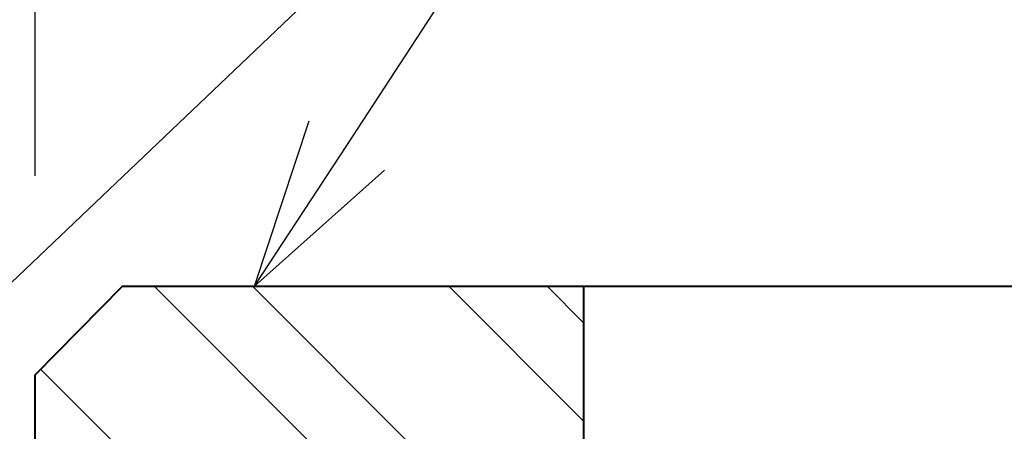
# Model space of a CAD drawing. Header units: metres. Extents: x -113 to 509, y -50 to 519.
# Tile 51 of 238: x -53.18 to -44.4, y 10.45 to 14.12. Entities that reach past the tile are written whole.
import ezdxf
from ezdxf import colors
from ezdxf.entities.mleader import LeaderData, LeaderLine
from ezdxf.enums import TextEntityAlignment as Align
from ezdxf.math import Vec2, Vec3

# ---------------------------------------------------------------- set-up
doc = ezdxf.new("R2010")
doc.units = ezdxf.units.M
doc.header["$MEASUREMENT"] = 0
for name, color, linetype, lineweight in [('B_ANNO_DIM', 7, 'Continuous', 18), ('B_ANNO_TEXT', 7, 'Continuous', 18), ('B_DETAIL', 7, 'Continuous', 18), ('B_DETAIL_OBJ', 7, 'Continuous', 40)]:
    doc.layers.add(name, color=color, linetype=linetype, lineweight=lineweight)
doc.styles.add('Annotative', font='calibri.ttf', dxfattribs={"height": 0.0625})
doc.styles.get("Standard").update_dxf_attribs({"font": 'calibri.ttf'})
doc.dimstyles.new('Annotative', dxfattribs={"dimscale": 0, "dimtxt": 0.0625, "dimasz": 0.0625, "dimexe": 0.03125, "dimexo": 0.03125, "dimgap": 0.03125, "dimtad": 1, "dimdec": 3, "dimzin": 3, "dimdsep": 46, "dimlunit": 4, "dimtxsty": 'Standard', "dimblk": 'OPEN30', "dimcen": 0.03125, "dimaunit": 1, "dimadec": 0, "dimazin": 3, "dimtfac": 0.75, "dimtdec": 3, "dimtofl": 0, "dimtmove": 0, "dimatfit": 3, "dimldrblk": 'OPEN30', "dimfxl": 1, "dimtfill": 1, "dimfrac": 1, "dimtolj": 1, "dimtzin": 0, "dimarcsym": 0})

# ---------------------------------------------------------------- blocks, each defined once
blk = doc.blocks.new('_Open30')
at = {"color": 0, "linetype": 'ByBlock', "lineweight": -2}
for p, q in [((-1, 0.2679), (0, 0)), ((0, 0), (-1, -0.2679)), ((0, 0), (-1, 0))]:
    blk.add_line(p, q, dxfattribs=at)
blk = doc.blocks.new('*D53')
at = {"layer": 'B_ANNO_DIM', "color": 0, "lineweight": -2, "transparency": 16777216}
for p, q in [((-53.0401, 12.728), (-53.0401, 21.4985)), ((-57.8538, 20.7485), (-54.5401, 20.7485))]:
    blk.add_line(p, q, dxfattribs=at)
at = {"layer": 'Defpoints', "color": 0, "transparency": 16777216}
for p in [(-59.3538, 20.7485), (-53.0401, 20.7485), (-53.0401, 11.978)]:
    blk.add_point(p, dxfattribs=at)
at = {"layer": 'B_ANNO_DIM', "color": 0, "lineweight": -2, "transparency": 16777216, "xscale": 1.5, "yscale": 1.5, "zscale": 1.5, "rotation": 180}
blk.add_blockref('_Open30', (-59.3538, 20.7485), dxfattribs=at)
at = {"layer": 'B_ANNO_DIM', "color": 0, "lineweight": -2, "transparency": 16777216, "xscale": 1.5, "yscale": 1.5, "zscale": 1.5}
blk.add_blockref('_Open30', (-53.0401, 20.7485), dxfattribs=at)
blk = doc.blocks.new('INS_JTSS_A_SS_BASE')
at = {"layer": 'B_DETAIL'}
h = blk.add_hatch(dxfattribs=at)
h.set_pattern_fill('ANSI32', color=256, scale=4.951333, angle=90)
h.set_pattern_definition([(135, (104.68, -318.2229), (-1.31292, -1.31292), []), (135, (104.68, -317.3476), (-1.31292, -1.31292), [])])
h.paths.add_polyline_path([(64.6788, -255.0962), (60.5692, -255.0962), (59.7885, -255.8837), (59.7885, -257.0615), (59.9787, -257.2585), (61.0524, -257.2579, -0.901732), (62.3876, -256.9477), (63.2208, -259.3676, -1), (61.9177, -259.8163), (61.7761, -259.405, 0.714138), (60.5699, -259.8188), (60.5692, -261.3962), (64.6788, -261.3962)])
at = {"layer": 'B_DETAIL_OBJ', "flags": 128}
blk.add_lwpolyline([(59.9803, -257.2601), (59.7885, -257.0615), (59.7885, -255.8837), (60.5692, -255.0962), (103.5869, -255.0962)], dxfattribs=at)
blk.add_lwpolyline([(64.6788, -255.0962), (64.6788, -261.3962), (60.5692, -261.3962), (60.5699, -259.8188, -0.713683), (61.7756, -259.4044)], format="xyb", dxfattribs=at)
at = {"layer": 'B_ANNO_DIM', "style": 'Annotative'}
blk.add_attdef('DIST6', text='', height=1.5, rotation=90, dxfattribs=at).set_placement((10.1741, -92.4535), align=Align.MIDDLE_CENTER)
at = {"layer": 'B_ANNO_DIM', "lineweight": 30}
for tag, p in [('BAR1', (10.7294, -248.1165)), ('BAR3', (129.0984, -257.5272))]:
    blk.add_attdef(tag, text='', height=1.5, dxfattribs=at).set_placement(p, align=Align.TOP_LEFT)
at = {"layer": 'B_ANNO_DIM', "style": 'Annotative'}
for tag, p in [('BAR2', (96.1024, -274.8563)), ('BAR4', (122.9444, -296.1127))]:
    blk.add_attdef(tag, text='', height=1.5, dxfattribs=at).set_placement(p, align=Align.TOP_LEFT)
at = {"layer": 'B_ANNO_TEXT', "style": 'Annotative'}
for tag, p in [('SS', (321.0554, -84.683)), ('BID#', (275.9705, -312.1489))]:
    blk.add_attdef(tag, p, '', height=1.5, dxfattribs=at)
at = {"layer": 'B_ANNO_DIM'}
dim = blk.add_linear_dim(base=(59.7885, -246.0902), p1=(53.4748, -246.0902), p2=(59.7885, -254.8607), text=' ', dimstyle='Annotative', dxfattribs=at)
dim.commit()
dim.dimension.update_dxf_attribs({"geometry": '*D53', "text_midpoint": (56.6317, -246.0902), "dimtype": 128, "insert": (112.8286, -266.8387)})
ml = blk.add_multileader_mtext('Standard', dxfattribs=at)
ml.set_content('', color=256)
ml.set_leader_properties()
ml.set_arrow_properties(name='OPEN30')
ml.build(insert=Vec2(0, 0))
ml.multileader.update_dxf_attribs({"text_right_attachment_type": 3, "dogleg_length": 0.0625, "arrow_head_size": 1.5, "scale": 24})
ctx = ml.context
ctx.base_point, ctx.scale, ctx.char_height, ctx.arrow_head_size, ctx.landing_gap_size, ctx.plane_origin, ctx.plane_x_axis, ctx.plane_y_axis = Vec3(65.4365, -249.4835), 24, 1.5, 1.5, 0.75, Vec3(60.747, -253.9525), Vec3(-0.723919, -0.689885), Vec3(0.689885, -0.723919)
ctx.right_attachment = 3
notes = []
notes.append((ctx, [(0, (1, 1, 0), (63.2647, -251.5532), (0.723919, 0.689885), 1.5, [(0, [(55.158, -259.2666), (63.2647, -251.5532), (63.2647, -251.5532)], 0, [])])]))
ctx.mtext.insert, ctx.mtext.text_direction, ctx.mtext.rotation, ctx.mtext.flow_direction = Vec3(65.411, -250.5438), Vec3(-0.723919, -0.689885), 3.902922, 5
ml = blk.add_multileader_mtext('Standard', dxfattribs=at)
ml.set_content('', color=256)
ml.set_leader_properties()
ml.set_arrow_properties(name='OPEN30')
ml.build(insert=Vec2(0, 0))
ml.multileader.update_dxf_attribs({"text_right_attachment_type": 3, "dogleg_length": 0.0625, "arrow_head_size": 1.5, "scale": 24})
ctx = ml.context
ctx.base_point, ctx.scale, ctx.char_height, ctx.arrow_head_size, ctx.landing_gap_size, ctx.plane_origin, ctx.plane_x_axis, ctx.plane_y_axis = Vec3(65.4233, -249.4725), 24, 1.5, 1.5, 0.75, Vec3(61.8781, -254.8942), Vec3(-0.547282, -0.836949), Vec3(0.836949, -0.547282)
ctx.right_attachment = 3
notes.append((ctx, [(0, (1, 1, 0), (63.7815, -251.9834), (0.547282, 0.836949), 1.5, [(0, [(61.746, -255.0962), (63.7815, -251.9834), (63.7815, -251.9834)], 0, [])])]))
ctx.mtext.insert, ctx.mtext.text_direction, ctx.mtext.rotation, ctx.mtext.flow_direction = Vec3(65.6406, -250.5107), Vec3(-0.547282, -0.836949), 4.133276, 5
for ctx, leaders in notes:
    for number, flags, end, landing, length, lines in leaders:
        leader = LeaderData()
        leader.index, (leader.has_last_leader_line, leader.has_dogleg_vector, leader.attachment_direction) = number, flags
        leader.last_leader_point, leader.dogleg_vector, leader.dogleg_length = Vec3(end), Vec3(landing), length
        for number, points, colour, breaks in lines:
            line = LeaderLine()
            line.index, line.vertices, line.color, line.breaks = number, Vec3.list(points), colors.encode_raw_color(colour), breaks
            leader.lines.append(line)
        ctx.leaders.append(leader)

msp = doc.modelspace()

# ---------------------------------------------------------------- block references
msp.add_blockref('INS_JTSS_A_SS_BASE', (-112.8286, 266.8387))

doc.saveas('drawing.dxf')
